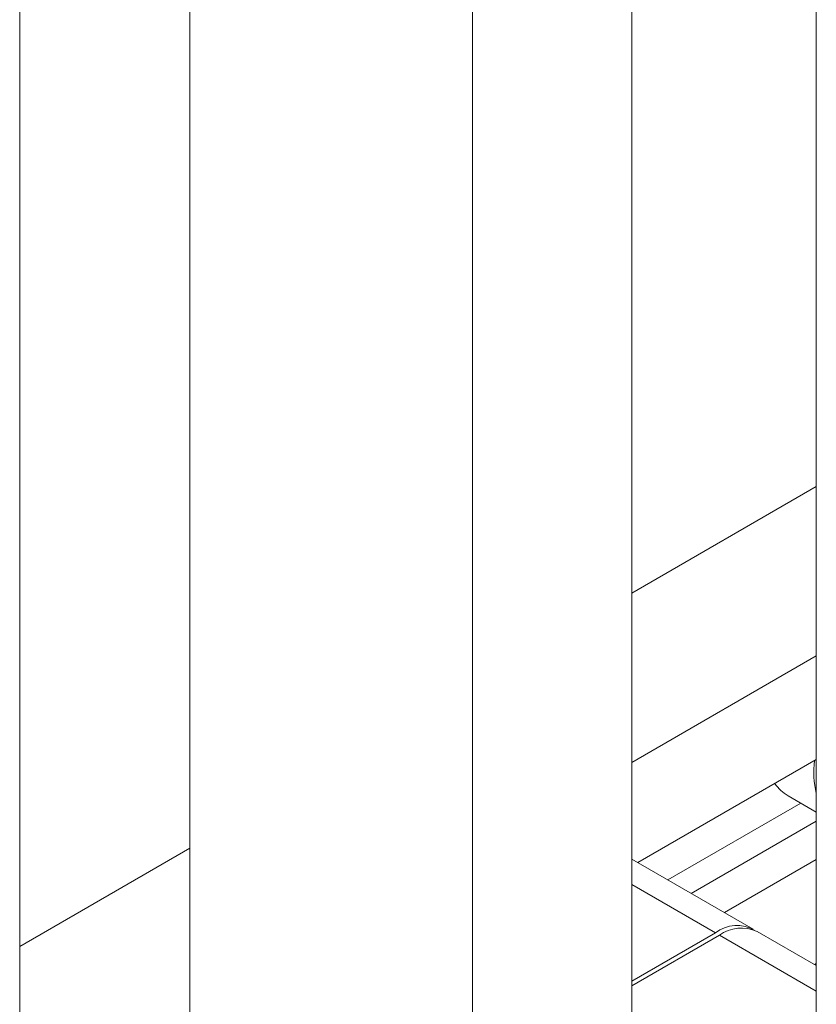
# Model space of a CAD drawing. Header units: millimetres. Extents: x 450 to 25135, y 150 to 17673.
# Tile 19 of 256: x 3937 to 4149, y 2524 to 2786. Entities that reach past the tile are written whole.
import ezdxf

# ---------------------------------------------------------------- set-up
doc = ezdxf.new("R2010")
doc.units = ezdxf.units.MM
doc.linetypes.add('SLD-Continua', pattern=[0])
doc.layers.add('COTAS', color=1, linetype='SLD-Continua')

msp = doc.modelspace()

# ---------------------------------------------------------------- linework, layer by layer
at = {"color": 7, "linetype": 'SLD-Continua', "lineweight": 18, "ltscale": 30}
for p, q in [((4148.7, 4921.57), (4148.7, 2458.29)), ((4099.71, 2515.44), (4099.71, 4893.29)), ((4057.41, 2332.77), (4057.41, 4868.87)), ((3982.41, 4868.74), (3982.41, 2332.77)), ((3937.2, 2402.17), (3937.2, 4799.47))]:
    msp.add_line(p, q, dxfattribs=at)
at = {"layer": 'COTAS', "linetype": 'SLD-Continua', "lineweight": 18, "ltscale": 30}
for p, q in [((4148.7, 2661.74), (4099.71, 2633.46)), ((4148.7, 2616.84), (4099.71, 2588.56)), ((4148.7, 2589.28), (4101.34, 2561.94)), ((4141.2, 2579.67), (4148.7, 2575.34)), ((4144.59, 2577.71), (4109.3, 2557.34)), ((4148.7, 2572.95), (4115.48, 2553.77)), ((3982.41, 2565.74), (3937.2, 2539.64)), ((4131.91, 2544.29), (4099.71, 2562.88)), ((4148.7, 2562.74), (4124.32, 2548.67)), ((4099.71, 2556.12), (4121.91, 2543.3)), ((4099.71, 2530.49), (4121.91, 2543.3)), ((4148.7, 2534.6), (4132.97, 2543.68)), ((4122.97, 2542.69), (4099.71, 2529.26)), ((4148.7, 2527.83), (4122.97, 2542.69)), ((4148.7, 2535.19), (4148.19, 2534.89))]:
    msp.add_line(p, q, dxfattribs=at)
at = {"layer": 'COTAS', "linetype": 'SLD-Continua', "lineweight": 18, "ltscale": 900}
for centre, radius, start, end in [((4173.4, 2585.98), 25.35, 173.121, 192.9859), ((4146.7, 2588.98), 10.81, 213.924, 239.4485), ((4127.65, 2535.87), 9.39, 59.4815, 127.6962), ((4128.83, 2534.51), 10.06, 65.6934, 125.6189)]:
    msp.add_arc(centre, radius, start, end, dxfattribs=at)

doc.saveas('drawing.dxf')
